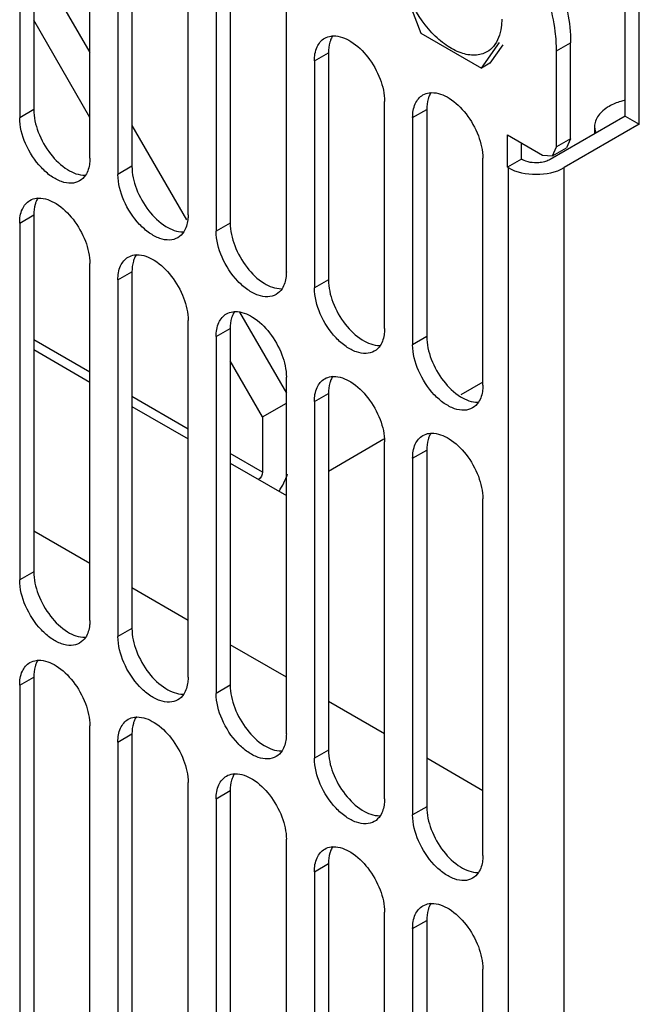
# Model space of a CAD drawing. Header units: millimetres. Extents: x 121 to 939, y 378 to 1102.
# Tile 8 of 19: x 259 to 291, y 423 to 473. Entities that reach past the tile are written whole.
import ezdxf

# ---------------------------------------------------------------- set-up
doc = ezdxf.new("R2010")
doc.units = ezdxf.units.MM
doc.header["$LTSCALE"] = 96.263008
doc.layers.get('0').update_dxf_attribs({"linetype": 'CONTINUOUS'})

msp = doc.modelspace()

# ---------------------------------------------------------------- linework, layer by layer
at = {"color": 7, "linetype": 'Continuous'}
for p, q in [((260.083, 485.954), (260.083, 467.991)), ((259.376, 485.545), (259.376, 467.582)), ((262.912, 465.541), (262.912, 483.504)), ((265.033, 483.096), (265.033, 465.133)), ((264.326, 482.688), (264.326, 464.725)), ((267.862, 462.683), (267.862, 480.646)), ((269.983, 480.238), (269.983, 462.275)), ((269.276, 479.83), (269.276, 461.867)), ((289.888, 467.662), (289.888, 479.075)), ((290.595, 467.253), (290.595, 478.667)), ((272.811, 459.826), (272.811, 477.789)), ((260.083, 475.755), (262.912, 470.856)), ((278.07, 475.773), (279.595, 471.843)), ((262.912, 467.59), (260.083, 472.489)), ((279.595, 471.843), (282.645, 470.083)), ((282.645, 470.083), (283.544, 471.362)), ((283.713, 471.243), (283.069, 470.328)), ((286.423, 470.951), (287.13, 471.359)), ((287.13, 466.519), (287.13, 471.359)), ((274.226, 470.44), (274.933, 470.849)), ((274.933, 470.849), (274.933, 459.418)), ((286.423, 466.11), (286.423, 470.951)), ((274.226, 470.44), (274.226, 459.009)), ((283.069, 470.328), (282.645, 470.083)), ((260.083, 467.991), (259.376, 467.582)), ((277.761, 456.968), (277.761, 468.399)), ((279.175, 467.583), (279.882, 467.991)), ((279.882, 467.991), (279.882, 456.56)), ((279.175, 467.583), (279.175, 456.152)), ((289.888, 467.662), (286.105, 465.478)), ((289.888, 467.662), (290.595, 467.253)), ((265.033, 467.181), (267.776, 462.431)), ((290.595, 467.253), (286.812, 465.069)), ((288.342, 467.132), (288.342, 466.769)), ((283.948, 466.723), (285.716, 465.702)), ((283.948, 465.09), (283.948, 466.723)), ((287.13, 466.519), (286.423, 466.11)), ((287.13, 466.519), (286.923, 466.061)), ((284.655, 465.498), (284.655, 466.315)), ((286.216, 465.653), (286.423, 466.11)), ((286.216, 465.653), (286.923, 466.061)), ((282.711, 454.11), (282.711, 465.541)), ((285.716, 465.702), (286.216, 465.653)), ((265.033, 465.133), (264.326, 464.725)), ((284.655, 465.498), (283.948, 465.09)), ((283.948, 465.09), (283.984, 465.069)), ((283.984, 465.069), (283.984, 412.288)), ((284.655, 465.498), (284.691, 465.478)), ((286.812, 412.288), (286.812, 465.069)), ((259.376, 462.275), (260.083, 462.683)), ((260.083, 462.683), (260.083, 444.72)), ((259.376, 462.275), (259.376, 444.312)), ((269.983, 462.275), (269.276, 461.867)), ((262.912, 442.271), (262.912, 460.234)), ((264.326, 459.417), (265.033, 459.826)), ((265.033, 459.826), (265.033, 441.863)), ((264.326, 459.417), (264.326, 441.454)), ((274.933, 459.418), (274.226, 459.009)), ((270.454, 457.792), (272.811, 453.709)), ((267.862, 439.413), (267.862, 457.376)), ((269.276, 456.56), (269.983, 456.968)), ((269.983, 456.968), (269.983, 439.005)), ((262.912, 454.762), (260.083, 456.395)), ((269.276, 456.56), (269.276, 438.597)), ((279.882, 456.56), (279.175, 456.152)), ((260.083, 455.905), (262.912, 454.272)), ((271.617, 452.513), (269.983, 455.342)), ((272.811, 436.555), (272.811, 454.518)), ((282.711, 454.272), (281.598, 453.628)), ((274.226, 453.294), (274.933, 453.702)), ((274.933, 453.702), (274.933, 435.739)), ((267.862, 451.905), (265.033, 453.537)), ((271.617, 452.513), (272.811, 453.203)), ((274.226, 453.294), (274.226, 435.331)), ((265.033, 453.048), (267.862, 451.415)), ((271.617, 452.513), (271.617, 449.737)), ((277.727, 451.391), (274.933, 449.775)), ((277.761, 433.289), (277.761, 451.253)), ((271.617, 449.737), (269.983, 450.68)), ((279.175, 450.436), (279.882, 450.844)), ((279.882, 450.844), (279.882, 432.881)), ((269.983, 450.19), (272.819, 448.553)), ((279.175, 450.436), (279.175, 432.473)), ((282.711, 430.432), (282.711, 448.395)), ((262.912, 445.128), (260.083, 446.761)), ((260.083, 444.72), (259.376, 444.312)), ((267.862, 442.27), (265.033, 443.903)), ((265.033, 441.863), (264.326, 441.454)), ((272.811, 439.412), (269.983, 441.045)), ((259.376, 439.005), (260.083, 439.413)), ((260.083, 439.413), (260.083, 421.45)), ((259.376, 439.005), (259.376, 421.042)), ((269.983, 439.005), (269.276, 438.597)), ((277.761, 436.555), (274.933, 438.188)), ((262.912, 419), (262.912, 436.964)), ((264.326, 436.147), (265.033, 436.555)), ((265.033, 436.555), (265.033, 418.592)), ((264.326, 436.147), (264.326, 418.184)), ((274.933, 435.739), (274.226, 435.331)), ((282.711, 433.697), (279.882, 435.33)), ((267.862, 416.143), (267.862, 434.106)), ((269.276, 433.289), (269.983, 433.698)), ((269.276, 433.289), (269.276, 415.326)), ((269.983, 433.698), (269.983, 415.735)), ((279.882, 432.881), (279.175, 432.473)), ((272.811, 413.285), (272.811, 431.248)), ((274.226, 429.615), (274.933, 430.023)), ((274.933, 430.023), (274.933, 418.592)), ((274.226, 429.615), (274.226, 418.184)), ((277.761, 416.143), (277.761, 427.574)), ((279.175, 426.757), (279.882, 427.166)), ((279.882, 427.166), (279.882, 415.735)), ((279.175, 426.757), (279.175, 415.326)), ((282.711, 413.285), (282.711, 424.716))]:
    msp.add_line(p, q, dxfattribs=at)
for points, knots in [([(282.92, 470.895), (282.74, 470.791), (282.288, 470.675), (281.561, 470.821), (280.818, 471.226), (279.843, 472.091), (278.928, 473.506), (278.574, 474.839), (278.574, 475.482)], [0, 0, 0, 0, 0.087143, 0.186856, 0.304531, 0.43867, 0.73012, 1, 1, 1, 1]), ([(286.423, 470.951), (286.423, 471.273), (286.328, 472.668), (285.907, 474.028), (285.469, 475.007)], [0, 0, 0, 0, 0.230993, 1, 1, 1, 1]), ([(286.176, 475.415), (286.328, 475.075), (286.84, 473.78), (287.13, 472.381), (287.13, 471.359)], [0, 0, 0, 0, 0.267124, 1, 1, 1, 1]), ([(283.666, 472.543), (283.666, 472.405), (283.637, 471.923), (283.469, 471.429), (283.243, 471.165)], [0, 0, 0, 0, 0.283371, 1, 1, 1, 1]), ([(274.226, 470.44), (274.226, 470.679), (274.283, 471.123), (274.575, 471.487), (274.743, 471.585)], [0, 0, 0, 0, 0.550851, 1, 1, 1, 1]), ([(274.743, 471.585), (274.842, 471.641), (274.992, 471.69), (275.145, 471.701), (275.185, 471.702)], [0, 0, 0, 0, 0.739336, 1, 1, 1, 1]), ([(275.059, 471.532), (275.037, 471.483), (274.959, 471.263), (274.933, 471.028), (274.933, 470.849)], [0, 0, 0, 0, 0.230931, 1, 1, 1, 1]), ([(275.185, 471.702), (275.491, 471.707), (276.176, 471.431), (276.979, 470.639), (277.576, 469.588), (277.761, 468.783), (277.761, 468.399)], [0, 0, 0, 0, 0.203684, 0.462898, 0.74391, 1, 1, 1, 1]), ([(279.175, 467.583), (279.175, 467.821), (279.233, 468.265), (279.525, 468.63), (279.693, 468.727)], [0, 0, 0, 0, 0.550851, 1, 1, 1, 1]), ([(279.693, 468.727), (279.791, 468.784), (279.942, 468.833), (280.095, 468.843), (280.135, 468.844)], [0, 0, 0, 0, 0.739336, 1, 1, 1, 1]), ([(280.008, 468.675), (279.987, 468.625), (279.909, 468.406), (279.882, 468.17), (279.882, 467.991)], [0, 0, 0, 0, 0.230931, 1, 1, 1, 1]), ([(280.135, 468.844), (280.44, 468.849), (281.126, 468.574), (281.928, 467.781), (282.525, 466.73), (282.711, 465.925), (282.711, 465.541)], [0, 0, 0, 0, 0.203684, 0.462898, 0.74391, 1, 1, 1, 1]), ([(260.083, 467.991), (260.083, 467.606), (260.269, 466.8), (260.868, 465.748), (261.672, 464.955), (262.359, 464.682), (262.664, 464.688)], [0, 0, 0, 0, 0.256236, 0.53737, 0.796543, 1, 1, 1, 1]), ([(289.074, 468.153), (288.965, 468.09), (288.766, 467.953), (288.528, 467.702), (288.377, 467.426), (288.342, 467.228), (288.342, 467.132)], [0, 0, 0, 0, 0.289809, 0.549046, 0.782227, 1, 1, 1, 1]), ([(289.879, 468.464), (289.805, 468.447), (289.528, 468.37), (289.258, 468.259), (289.074, 468.153)], [0, 0, 0, 0, 0.263908, 1, 1, 1, 1]), ([(262.394, 464.397), (262.269, 464.325), (261.955, 464.244), (261.45, 464.345), (260.934, 464.627), (260.258, 465.227), (259.622, 466.21), (259.376, 467.136), (259.376, 467.582)], [0, 0, 0, 0, 0.08714, 0.186848, 0.304522, 0.438657, 0.730093, 1, 1, 1, 1]), ([(288.342, 467.132), (288.342, 467.105), (288.347, 466.997), (288.374, 466.89), (288.404, 466.814)], [0, 0, 0, 0, 0.246815, 1, 1, 1, 1]), ([(262.912, 465.541), (262.912, 465.459), (262.897, 465.164), (262.811, 464.865), (262.694, 464.686)], [0, 0, 0, 0, 0.277918, 1, 1, 1, 1]), ([(265.033, 465.133), (265.033, 464.748), (265.219, 463.942), (265.818, 462.89), (266.622, 462.098), (267.309, 461.824), (267.614, 461.83)], [0, 0, 0, 0, 0.256236, 0.53737, 0.796543, 1, 1, 1, 1]), ([(283.984, 465.069), (284.403, 464.827), (285.398, 464.635), (286.392, 464.827), (286.812, 465.069)], [0, 0, 0, 0, 0.500001, 1, 1, 1, 1]), ([(285.82, 465.362), (285.724, 465.337), (285.347, 465.276), (284.937, 465.335), (284.691, 465.478)], [0, 0, 0, 0, 0.257755, 1, 1, 1, 1]), ([(286.105, 465.478), (286.084, 465.465), (285.993, 465.418), (285.896, 465.383), (285.82, 465.362)], [0, 0, 0, 0, 0.235826, 1, 1, 1, 1]), ([(267.344, 461.539), (267.219, 461.467), (266.905, 461.386), (266.4, 461.487), (265.884, 461.769), (265.207, 462.37), (264.572, 463.352), (264.326, 464.278), (264.326, 464.725)], [0, 0, 0, 0, 0.08714, 0.186848, 0.304522, 0.438657, 0.730093, 1, 1, 1, 1]), ([(259.894, 463.419), (259.992, 463.476), (260.143, 463.525), (260.296, 463.536), (260.336, 463.536)], [0, 0, 0, 0, 0.739336, 1, 1, 1, 1]), ([(260.336, 463.536), (260.641, 463.541), (261.327, 463.266), (262.129, 462.473), (262.726, 461.423), (262.912, 460.618), (262.912, 460.234)], [0, 0, 0, 0, 0.203684, 0.462898, 0.74391, 1, 1, 1, 1]), ([(259.376, 462.275), (259.376, 462.514), (259.434, 462.958), (259.726, 463.322), (259.894, 463.419)], [0, 0, 0, 0, 0.550851, 1, 1, 1, 1]), ([(260.209, 463.367), (260.188, 463.318), (260.11, 463.098), (260.083, 462.862), (260.083, 462.683)], [0, 0, 0, 0, 0.230931, 1, 1, 1, 1]), ([(267.862, 462.683), (267.862, 462.601), (267.846, 462.306), (267.761, 462.007), (267.644, 461.828)], [0, 0, 0, 0, 0.277918, 1, 1, 1, 1]), ([(269.983, 462.275), (269.983, 461.89), (270.169, 461.084), (270.767, 460.033), (271.571, 459.24), (272.258, 458.966), (272.564, 458.973)], [0, 0, 0, 0, 0.256236, 0.53737, 0.796543, 1, 1, 1, 1]), ([(272.294, 458.681), (272.169, 458.609), (271.855, 458.529), (271.35, 458.63), (270.834, 458.911), (270.157, 459.512), (269.521, 460.495), (269.276, 461.42), (269.276, 461.867)], [0, 0, 0, 0, 0.08714, 0.186848, 0.304522, 0.438657, 0.730093, 1, 1, 1, 1]), ([(264.326, 459.417), (264.326, 459.656), (264.384, 460.1), (264.675, 460.464), (264.844, 460.562)], [0, 0, 0, 0, 0.550851, 1, 1, 1, 1]), ([(264.844, 460.562), (264.942, 460.618), (265.093, 460.667), (265.246, 460.678), (265.286, 460.679)], [0, 0, 0, 0, 0.739336, 1, 1, 1, 1]), ([(265.286, 460.679), (265.591, 460.684), (266.277, 460.409), (267.079, 459.616), (267.676, 458.565), (267.862, 457.76), (267.862, 457.376)], [0, 0, 0, 0, 0.203684, 0.462898, 0.74391, 1, 1, 1, 1]), ([(265.159, 460.509), (265.138, 460.46), (265.059, 460.24), (265.033, 460.005), (265.033, 459.826)], [0, 0, 0, 0, 0.230931, 1, 1, 1, 1]), ([(272.811, 459.826), (272.811, 459.743), (272.796, 459.448), (272.711, 459.149), (272.594, 458.97)], [0, 0, 0, 0, 0.277918, 1, 1, 1, 1]), ([(274.933, 459.418), (274.933, 459.033), (275.119, 458.227), (275.717, 457.175), (276.521, 456.382), (277.208, 456.109), (277.514, 456.115)], [0, 0, 0, 0, 0.256236, 0.53737, 0.796543, 1, 1, 1, 1]), ([(277.243, 455.824), (277.118, 455.752), (276.805, 455.671), (276.3, 455.772), (275.784, 456.054), (275.107, 456.654), (274.471, 457.637), (274.226, 458.563), (274.226, 459.009)], [0, 0, 0, 0, 0.08714, 0.186848, 0.304522, 0.438657, 0.730093, 1, 1, 1, 1]), ([(269.276, 456.56), (269.276, 456.798), (269.334, 457.242), (269.625, 457.607), (269.794, 457.704)], [0, 0, 0, 0, 0.550851, 1, 1, 1, 1]), ([(269.794, 457.704), (269.892, 457.761), (270.043, 457.81), (270.196, 457.82), (270.235, 457.821)], [0, 0, 0, 0, 0.739336, 1, 1, 1, 1]), ([(270.109, 457.652), (270.087, 457.602), (270.009, 457.383), (269.983, 457.147), (269.983, 456.968)], [0, 0, 0, 0, 0.230931, 1, 1, 1, 1]), ([(270.235, 457.821), (270.541, 457.826), (271.227, 457.551), (272.029, 456.758), (272.626, 455.708), (272.811, 454.903), (272.811, 454.518)], [0, 0, 0, 0, 0.203684, 0.462898, 0.74391, 1, 1, 1, 1]), ([(277.761, 456.968), (277.761, 456.886), (277.746, 456.591), (277.661, 456.292), (277.543, 456.112)], [0, 0, 0, 0, 0.277918, 1, 1, 1, 1]), ([(282.193, 452.966), (282.068, 452.894), (281.755, 452.813), (281.25, 452.914), (280.734, 453.196), (280.057, 453.796), (279.421, 454.779), (279.175, 455.705), (279.175, 456.152)], [0, 0, 0, 0, 0.08714, 0.186848, 0.304522, 0.438657, 0.730093, 1, 1, 1, 1]), ([(279.882, 456.56), (279.882, 456.175), (280.069, 455.369), (280.667, 454.317), (281.471, 453.525), (282.158, 453.251), (282.463, 453.257)], [0, 0, 0, 0, 0.256236, 0.53737, 0.796543, 1, 1, 1, 1]), ([(274.226, 453.294), (274.226, 453.533), (274.283, 453.976), (274.575, 454.341), (274.743, 454.438)], [0, 0, 0, 0, 0.550851, 1, 1, 1, 1]), ([(274.743, 454.438), (274.842, 454.495), (274.992, 454.544), (275.145, 454.554), (275.185, 454.555)], [0, 0, 0, 0, 0.739336, 1, 1, 1, 1]), ([(275.059, 454.386), (275.037, 454.336), (274.959, 454.117), (274.933, 453.881), (274.933, 453.702)], [0, 0, 0, 0, 0.230931, 1, 1, 1, 1]), ([(275.185, 454.555), (275.491, 454.56), (276.176, 454.285), (276.979, 453.492), (277.576, 452.442), (277.761, 451.637), (277.761, 451.253)], [0, 0, 0, 0, 0.203684, 0.462898, 0.74391, 1, 1, 1, 1]), ([(282.711, 454.11), (282.711, 454.028), (282.696, 453.733), (282.61, 453.434), (282.493, 453.255)], [0, 0, 0, 0, 0.277918, 1, 1, 1, 1]), ([(279.693, 451.58), (279.791, 451.637), (279.942, 451.686), (280.095, 451.697), (280.135, 451.697)], [0, 0, 0, 0, 0.739336, 1, 1, 1, 1]), ([(280.135, 451.697), (280.44, 451.702), (281.126, 451.427), (281.928, 450.634), (282.525, 449.584), (282.711, 448.779), (282.711, 448.395)], [0, 0, 0, 0, 0.203684, 0.462898, 0.74391, 1, 1, 1, 1]), ([(279.175, 450.436), (279.175, 450.675), (279.233, 451.119), (279.525, 451.483), (279.693, 451.58)], [0, 0, 0, 0, 0.550851, 1, 1, 1, 1]), ([(280.008, 451.528), (279.987, 451.479), (279.909, 451.259), (279.882, 451.023), (279.882, 450.844)], [0, 0, 0, 0, 0.230931, 1, 1, 1, 1]), ([(260.083, 444.72), (260.083, 444.336), (260.269, 443.529), (260.868, 442.478), (261.672, 441.685), (262.359, 441.411), (262.664, 441.418)], [0, 0, 0, 0, 0.256236, 0.53737, 0.796543, 1, 1, 1, 1]), ([(262.394, 441.126), (262.269, 441.054), (261.955, 440.974), (261.45, 441.075), (260.934, 441.357), (260.258, 441.957), (259.622, 442.94), (259.376, 443.865), (259.376, 444.312)], [0, 0, 0, 0, 0.08714, 0.186848, 0.304522, 0.438657, 0.730093, 1, 1, 1, 1]), ([(262.912, 442.271), (262.912, 442.188), (262.897, 441.893), (262.811, 441.594), (262.694, 441.415)], [0, 0, 0, 0, 0.277918, 1, 1, 1, 1]), ([(265.033, 441.863), (265.033, 441.478), (265.219, 440.672), (265.818, 439.62), (266.622, 438.827), (267.309, 438.554), (267.614, 438.56)], [0, 0, 0, 0, 0.256236, 0.53737, 0.796543, 1, 1, 1, 1]), ([(267.344, 438.269), (267.219, 438.197), (266.905, 438.116), (266.4, 438.217), (265.884, 438.499), (265.207, 439.099), (264.572, 440.082), (264.326, 441.008), (264.326, 441.454)], [0, 0, 0, 0, 0.08714, 0.186848, 0.304522, 0.438657, 0.730093, 1, 1, 1, 1]), ([(259.894, 440.149), (259.992, 440.206), (260.143, 440.255), (260.296, 440.265), (260.336, 440.266)], [0, 0, 0, 0, 0.739336, 1, 1, 1, 1]), ([(260.336, 440.266), (260.641, 440.271), (261.327, 439.996), (262.129, 439.203), (262.726, 438.153), (262.912, 437.348), (262.912, 436.964)], [0, 0, 0, 0, 0.203684, 0.462898, 0.74391, 1, 1, 1, 1]), ([(259.376, 439.005), (259.376, 439.244), (259.434, 439.687), (259.726, 440.052), (259.894, 440.149)], [0, 0, 0, 0, 0.550851, 1, 1, 1, 1]), ([(260.209, 440.097), (260.188, 440.047), (260.11, 439.828), (260.083, 439.592), (260.083, 439.413)], [0, 0, 0, 0, 0.230931, 1, 1, 1, 1]), ([(267.862, 439.413), (267.862, 439.331), (267.846, 439.036), (267.761, 438.737), (267.644, 438.558)], [0, 0, 0, 0, 0.277918, 1, 1, 1, 1]), ([(269.983, 439.005), (269.983, 438.62), (270.169, 437.814), (270.767, 436.762), (271.571, 435.97), (272.258, 435.696), (272.564, 435.702)], [0, 0, 0, 0, 0.256236, 0.53737, 0.796543, 1, 1, 1, 1]), ([(272.294, 435.411), (272.169, 435.339), (271.855, 435.258), (271.35, 435.359), (270.834, 435.641), (270.157, 436.242), (269.521, 437.224), (269.276, 438.15), (269.276, 438.597)], [0, 0, 0, 0, 0.08714, 0.186848, 0.304522, 0.438657, 0.730093, 1, 1, 1, 1]), ([(264.326, 436.147), (264.326, 436.386), (264.384, 436.83), (264.675, 437.194), (264.844, 437.291)], [0, 0, 0, 0, 0.550851, 1, 1, 1, 1]), ([(264.844, 437.291), (264.942, 437.348), (265.093, 437.397), (265.246, 437.408), (265.286, 437.408)], [0, 0, 0, 0, 0.739336, 1, 1, 1, 1]), ([(265.286, 437.408), (265.591, 437.413), (266.277, 437.138), (267.079, 436.345), (267.676, 435.295), (267.862, 434.49), (267.862, 434.106)], [0, 0, 0, 0, 0.203684, 0.462898, 0.74391, 1, 1, 1, 1]), ([(265.159, 437.239), (265.138, 437.19), (265.059, 436.97), (265.033, 436.734), (265.033, 436.555)], [0, 0, 0, 0, 0.230931, 1, 1, 1, 1]), ([(272.811, 436.555), (272.811, 436.473), (272.796, 436.178), (272.711, 435.879), (272.594, 435.7)], [0, 0, 0, 0, 0.277918, 1, 1, 1, 1]), ([(277.243, 432.145), (277.118, 432.073), (276.805, 431.992), (276.3, 432.094), (275.784, 432.375), (275.107, 432.976), (274.471, 433.958), (274.226, 434.884), (274.226, 435.331)], [0, 0, 0, 0, 0.08714, 0.186848, 0.304522, 0.438657, 0.730093, 1, 1, 1, 1]), ([(274.933, 435.739), (274.933, 435.354), (275.119, 434.548), (275.717, 433.496), (276.521, 432.704), (277.208, 432.43), (277.514, 432.436)], [0, 0, 0, 0, 0.256236, 0.53737, 0.796543, 1, 1, 1, 1]), ([(269.276, 433.289), (269.276, 433.528), (269.334, 433.972), (269.625, 434.336), (269.794, 434.434)], [0, 0, 0, 0, 0.550851, 1, 1, 1, 1]), ([(269.794, 434.434), (269.892, 434.49), (270.043, 434.539), (270.196, 434.55), (270.235, 434.551)], [0, 0, 0, 0, 0.739336, 1, 1, 1, 1]), ([(270.109, 434.381), (270.087, 434.332), (270.009, 434.112), (269.983, 433.877), (269.983, 433.698)], [0, 0, 0, 0, 0.230931, 1, 1, 1, 1]), ([(270.235, 434.551), (270.541, 434.556), (271.227, 434.281), (272.029, 433.488), (272.626, 432.437), (272.811, 431.632), (272.811, 431.248)], [0, 0, 0, 0, 0.203684, 0.462898, 0.74391, 1, 1, 1, 1]), ([(277.761, 433.289), (277.761, 433.207), (277.746, 432.912), (277.661, 432.613), (277.543, 432.434)], [0, 0, 0, 0, 0.277918, 1, 1, 1, 1]), ([(279.882, 432.881), (279.882, 432.497), (280.069, 431.69), (280.667, 430.639), (281.471, 429.846), (282.158, 429.572), (282.463, 429.579)], [0, 0, 0, 0, 0.256236, 0.53737, 0.796543, 1, 1, 1, 1]), ([(282.193, 429.287), (282.068, 429.215), (281.755, 429.135), (281.25, 429.236), (280.734, 429.518), (280.057, 430.118), (279.421, 431.101), (279.175, 432.026), (279.175, 432.473)], [0, 0, 0, 0, 0.08714, 0.186848, 0.304522, 0.438657, 0.730093, 1, 1, 1, 1]), ([(274.743, 430.76), (274.842, 430.816), (274.992, 430.865), (275.145, 430.876), (275.185, 430.877)], [0, 0, 0, 0, 0.739336, 1, 1, 1, 1]), ([(275.185, 430.877), (275.491, 430.881), (276.176, 430.606), (276.979, 429.814), (277.576, 428.763), (277.761, 427.958), (277.761, 427.574)], [0, 0, 0, 0, 0.203684, 0.462898, 0.74391, 1, 1, 1, 1]), ([(274.226, 429.615), (274.226, 429.854), (274.283, 430.298), (274.575, 430.662), (274.743, 430.76)], [0, 0, 0, 0, 0.550851, 1, 1, 1, 1]), ([(275.059, 430.707), (275.037, 430.658), (274.959, 430.438), (274.933, 430.202), (274.933, 430.023)], [0, 0, 0, 0, 0.230931, 1, 1, 1, 1]), ([(282.711, 430.432), (282.711, 430.349), (282.696, 430.054), (282.61, 429.755), (282.493, 429.576)], [0, 0, 0, 0, 0.277918, 1, 1, 1, 1]), ([(279.175, 426.757), (279.175, 426.996), (279.233, 427.44), (279.525, 427.805), (279.693, 427.902)], [0, 0, 0, 0, 0.550851, 1, 1, 1, 1]), ([(279.693, 427.902), (279.791, 427.959), (279.942, 428.008), (280.095, 428.018), (280.135, 428.019)], [0, 0, 0, 0, 0.739336, 1, 1, 1, 1]), ([(280.008, 427.85), (279.987, 427.8), (279.909, 427.581), (279.882, 427.345), (279.882, 427.166)], [0, 0, 0, 0, 0.230931, 1, 1, 1, 1]), ([(280.135, 428.019), (280.44, 428.024), (281.126, 427.749), (281.928, 426.956), (282.525, 425.905), (282.711, 425.1), (282.711, 424.716)], [0, 0, 0, 0, 0.203684, 0.462898, 0.74391, 1, 1, 1, 1])]:
    msp.add_open_spline(points, degree=3, knots=knots, dxfattribs=at)
for points in [[(275.153, 471.709), (275.117, 471.653), (275.085, 471.594), (275.059, 471.532)], [(283.243, 471.165), (283.152, 471.058), (283.041, 470.965), (282.92, 470.895)], [(280.103, 468.851), (280.066, 468.795), (280.035, 468.736), (280.008, 468.675)], [(262.694, 464.686), (262.618, 464.569), (262.514, 464.466), (262.394, 464.397)], [(260.304, 463.543), (260.267, 463.488), (260.236, 463.428), (260.209, 463.367)], [(267.644, 461.828), (267.568, 461.712), (267.464, 461.608), (267.344, 461.539)], [(265.254, 460.686), (265.217, 460.63), (265.185, 460.571), (265.159, 460.509)], [(272.594, 458.97), (272.518, 458.854), (272.414, 458.751), (272.294, 458.681)], [(270.204, 457.828), (270.167, 457.772), (270.135, 457.713), (270.109, 457.652)], [(277.543, 456.112), (277.467, 455.996), (277.364, 455.893), (277.243, 455.824)], [(275.153, 454.562), (275.117, 454.506), (275.085, 454.447), (275.059, 454.386)], [(282.493, 453.255), (282.417, 453.139), (282.313, 453.035), (282.193, 452.966)], [(280.103, 451.704), (280.066, 451.649), (280.035, 451.589), (280.008, 451.528)], [(271.617, 449.737), (271.617, 449.595), (271.527, 449.44), (271.404, 449.369)], [(272.442, 448.768), (272.621, 449.042), (272.767, 449.339), (272.871, 449.649)], [(262.694, 441.415), (262.618, 441.299), (262.514, 441.196), (262.394, 441.126)], [(260.304, 440.273), (260.267, 440.217), (260.236, 440.158), (260.209, 440.097)], [(267.644, 438.558), (267.568, 438.441), (267.464, 438.338), (267.344, 438.269)], [(265.254, 437.415), (265.217, 437.36), (265.185, 437.3), (265.159, 437.239)], [(272.594, 435.7), (272.518, 435.584), (272.414, 435.48), (272.294, 435.411)], [(270.204, 434.558), (270.167, 434.502), (270.135, 434.443), (270.109, 434.381)], [(277.543, 432.434), (277.467, 432.318), (277.364, 432.215), (277.243, 432.145)], [(275.153, 430.884), (275.117, 430.828), (275.085, 430.769), (275.059, 430.707)], [(282.493, 429.576), (282.417, 429.46), (282.313, 429.357), (282.193, 429.287)], [(280.103, 428.026), (280.066, 427.97), (280.035, 427.911), (280.008, 427.85)]]:
    msp.add_open_spline(points, degree=3, dxfattribs=at)

doc.saveas('drawing.dxf')
